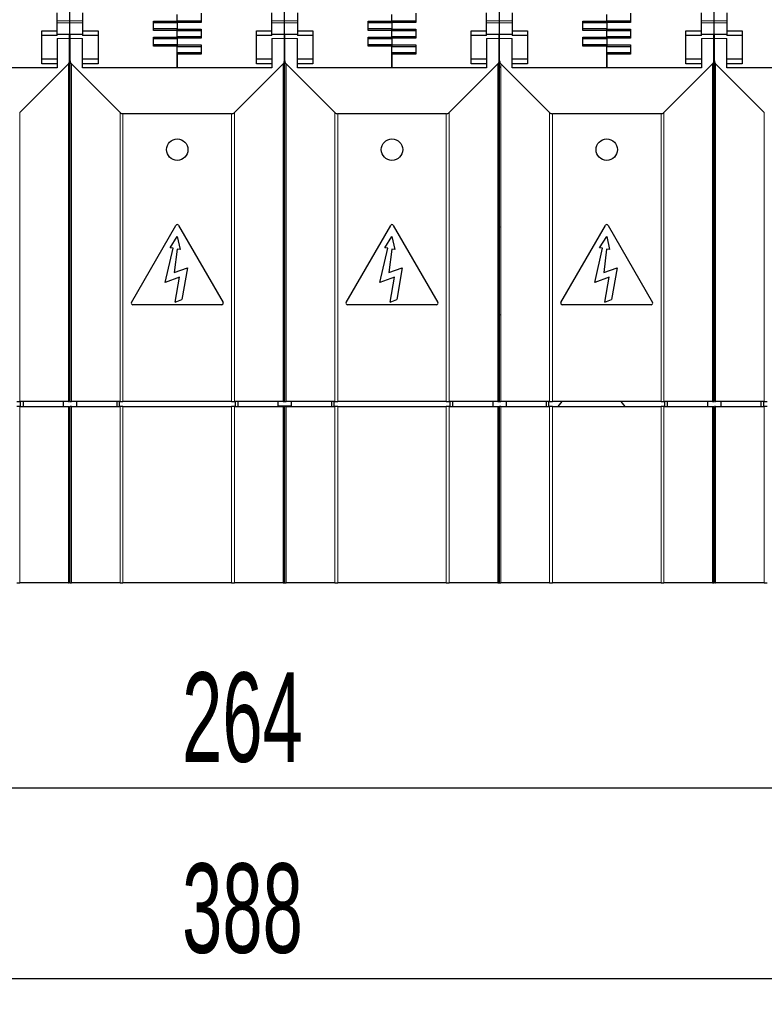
# Model space of a CAD drawing. Header units: millimetres. Extents: x 5 to 418, y 2 to 292.
# Tile 4 of 35: x 89 to 119, y 68 to 107. Entities that reach past the tile are written whole.
import ezdxf

# ---------------------------------------------------------------- set-up
doc = ezdxf.new("R2010")
doc.units = ezdxf.units.MM
doc.layers.add('SLD-0', color=7, linetype='Continuous')
doc.styles.add('SLDTEXTSTYLE0', font='TXT', dxfattribs={"width": 0.605})
doc.dimstyles.new('SLDDIMSTYLE0', dxfattribs={"dimtxt": 3.5, "dimasz": 3.302, "dimexe": 0, "dimexo": 0.0625, "dimgap": 0.875, "dimtad": 1, "dimlfac": 5, "dimrnd": 1e-09, "dimzin": 12, "dimdsep": 46, "dimtxsty": 'SLDTEXTSTYLE0', "dimsah": 1, "dimcen": 0.09, "dimadec": 0, "dimazin": 3, "dimtfac": 1, "dimtofl": 0, "dimtmove": 0, "dimatfit": 3, "dimfxl": 1, "dimfrac": 2, "dimtolj": 1, "dimtzin": 12, "dimarcsym": 0})

# ---------------------------------------------------------------- blocks, each defined once
blk = doc.blocks.new('_D_6')
at = {"layer": 'SLD-0', "color": 7}
for p, q in [((73.448, 88.287), (73.448, 75.725)), ((126.248, 88.287), (126.248, 75.725)), ((73.448, 76.725), (126.248, 76.725))]:
    blk.add_line(p, q, dxfattribs=at)
for points in [[(73.448, 76.725), (76.75, 76.217), (76.75, 77.233)], [(126.248, 76.725), (122.946, 77.233), (122.946, 76.217)]]:
    blk.add_solid(points, dxfattribs=at)
at = {"layer": 'SLD-0', "color": 7, "insert": (95.837, 81.237), "char_height": 3.5, "attachment_point": 1, "style": 'SLDTEXTSTYLE0'}
blk.add_mtext('264', dxfattribs=at)
blk = doc.blocks.new('_D_7')
at = {"layer": 'SLD-0', "color": 7}
for p, q in [((61.048, 88.287), (61.048, 68.253)), ((138.648, 88.287), (138.648, 68.253)), ((138.648, 69.253), (61.048, 69.253))]:
    blk.add_line(p, q, dxfattribs=at)
for points in [[(61.048, 69.253), (64.35, 68.745), (64.35, 69.761)], [(138.648, 69.253), (135.346, 69.761), (135.346, 68.745)]]:
    blk.add_solid(points, dxfattribs=at)
at = {"layer": 'SLD-0', "color": 7, "insert": (95.837, 73.765), "char_height": 3.5, "attachment_point": 1, "style": 'SLDTEXTSTYLE0'}
blk.add_mtext('388', dxfattribs=at)

msp = doc.modelspace()

# ---------------------------------------------------------------- linework, layer by layer
at = {"color": 7, "linetype": 'Continuous', "lineweight": 25}
for p, q in [((91.4478, 106.7294), (91.4478, 107.3334)), ((99.8478, 106.7294), (99.8478, 107.3334)), ((108.2478, 106.7294), (108.2478, 107.3334)), ((116.6478, 106.7294), (116.6478, 107.3334)), ((90.9478, 106.3317), (90.9478, 107.0422)), ((91.4478, 106.6445), (91.4478, 106.7294)), ((91.9478, 107.0422), (91.9478, 106.3317)), ((94.7178, 106.7119), (95.6478, 106.7119)), ((94.7178, 106.352), (94.7178, 106.7119)), ((95.6478, 106.7119), (95.6478, 106.972)), ((95.6478, 106.7319), (96.5778, 106.7319)), ((95.6478, 106.7119), (95.6478, 106.6869)), ((96.5778, 107.0219), (96.5778, 106.662)), ((99.3478, 106.3317), (99.3478, 107.0422)), ((99.8478, 106.6445), (99.8478, 106.7294)), ((100.3478, 107.0422), (100.3478, 106.3317)), ((103.1178, 106.7119), (104.0478, 106.7119)), ((103.1178, 106.352), (103.1178, 106.7119)), ((104.0478, 106.7119), (104.0478, 106.972)), ((104.0478, 106.7319), (104.9778, 106.7319)), ((104.0478, 106.7119), (104.0478, 106.6869)), ((104.9778, 107.0219), (104.9778, 106.662)), ((107.7478, 106.3317), (107.7478, 107.0422)), ((108.2478, 106.6445), (108.2478, 106.7294)), ((108.7478, 107.0422), (108.7478, 106.3317)), ((111.5178, 106.7119), (112.4478, 106.7119)), ((111.5178, 106.352), (111.5178, 106.7119)), ((112.4478, 106.7119), (112.4478, 106.972)), ((112.4478, 106.7319), (113.3778, 106.7319)), ((112.4478, 106.7119), (112.4478, 106.6869)), ((113.3778, 107.0219), (113.3778, 106.662)), ((116.1478, 106.3317), (116.1478, 107.0422)), ((116.6478, 106.6445), (116.6478, 106.7294)), ((117.1478, 107.0422), (117.1478, 106.3317)), ((90.3478, 106.3317), (90.9478, 106.3317)), ((90.3478, 105.0422), (90.3478, 106.3317)), ((90.9478, 106.1469), (90.9478, 106.3317)), ((91.4478, 106.0405), (91.4478, 106.6445)), ((91.9478, 106.3317), (92.5478, 106.3317)), ((91.9478, 106.3317), (91.9478, 106.1469)), ((92.5478, 106.3317), (92.5478, 105.0422)), ((95.6478, 106.6419), (94.7178, 106.6419)), ((94.7178, 106.4219), (95.6478, 106.4219)), ((95.6478, 106.352), (94.7178, 106.352)), ((95.6478, 106.662), (95.6478, 106.6869)), ((95.6478, 106.662), (95.6478, 106.4019)), ((96.5778, 106.662), (95.6478, 106.662)), ((95.6478, 106.4019), (96.5778, 106.4019)), ((95.6478, 106.3769), (95.6478, 106.4019)), ((95.6478, 106.3769), (95.6478, 106.352)), ((95.6478, 106.0919), (95.6478, 106.352)), ((96.5778, 106.3319), (95.6478, 106.3319)), ((96.5778, 106.4019), (96.5778, 106.042)), ((98.7478, 106.3317), (99.3478, 106.3317)), ((98.7478, 105.0422), (98.7478, 106.3317)), ((99.3478, 106.1469), (99.3478, 106.3317)), ((99.8478, 106.0405), (99.8478, 106.6445)), ((100.3478, 106.3317), (100.9478, 106.3317)), ((100.3478, 106.3317), (100.3478, 106.1469)), ((100.9478, 106.3317), (100.9478, 105.0422)), ((104.0478, 106.6419), (103.1178, 106.6419)), ((103.1178, 106.4219), (104.0478, 106.4219)), ((104.0478, 106.352), (103.1178, 106.352)), ((104.0478, 106.662), (104.0478, 106.6869)), ((104.9778, 106.662), (104.0478, 106.662)), ((104.0478, 106.662), (104.0478, 106.4019)), ((104.0478, 106.4019), (104.9778, 106.4019)), ((104.0478, 106.3769), (104.0478, 106.4019)), ((104.0478, 106.3769), (104.0478, 106.352)), ((104.0478, 106.0919), (104.0478, 106.352)), ((104.9778, 106.3319), (104.0478, 106.3319)), ((104.9778, 106.4019), (104.9778, 106.042)), ((107.1478, 106.3317), (107.7478, 106.3317)), ((107.1478, 105.0422), (107.1478, 106.3317)), ((107.7478, 106.1469), (107.7478, 106.3317)), ((108.2478, 106.0405), (108.2478, 106.6445)), ((108.7478, 106.3317), (109.3478, 106.3317)), ((108.7478, 106.3317), (108.7478, 106.1469)), ((109.3478, 106.3317), (109.3478, 105.0422)), ((112.4478, 106.6419), (111.5178, 106.6419)), ((111.5178, 106.4219), (112.4478, 106.4219)), ((112.4478, 106.352), (111.5178, 106.352)), ((112.4478, 106.662), (112.4478, 106.6869)), ((112.4478, 106.662), (112.4478, 106.4019)), ((113.3778, 106.662), (112.4478, 106.662)), ((112.4478, 106.4019), (113.3778, 106.4019)), ((112.4478, 106.3769), (112.4478, 106.4019)), ((112.4478, 106.3769), (112.4478, 106.352)), ((112.4478, 106.0919), (112.4478, 106.352)), ((113.3778, 106.3319), (112.4478, 106.3319)), ((113.3778, 106.4019), (113.3778, 106.042)), ((115.5478, 106.3317), (116.1478, 106.3317)), ((115.5478, 105.0422), (115.5478, 106.3317)), ((116.1478, 106.1469), (116.1478, 106.3317)), ((116.6478, 106.0405), (116.6478, 106.6445)), ((117.1478, 106.3317), (117.7478, 106.3317)), ((117.1478, 106.3317), (117.1478, 106.1469)), ((117.7478, 106.3317), (117.7478, 105.0422)), ((90.9478, 106.1469), (90.3478, 106.1469)), ((91.4378, 106.1869), (90.9478, 106.1869)), ((90.9478, 106.0405), (90.9478, 104.8869)), ((91.4378, 106.0405), (91.4378, 106.1869)), ((91.4378, 105.1603), (91.4378, 106.0405)), ((91.4478, 105.3334), (91.4478, 106.0405)), ((91.9478, 106.1869), (91.4578, 106.1869)), ((91.4578, 106.0405), (91.4578, 106.1869)), ((91.4578, 105.1603), (91.4578, 106.0405)), ((92.5478, 106.1469), (91.9478, 106.1469)), ((91.9478, 104.8869), (91.9478, 106.0405)), ((94.7178, 106.0919), (95.6478, 106.0919)), ((94.7178, 105.732), (94.7178, 106.0919)), ((95.6478, 106.0219), (94.7178, 106.0219)), ((95.6478, 106.1119), (96.5778, 106.1119)), ((95.6478, 106.0919), (95.6478, 106.0669)), ((95.6478, 106.042), (95.6478, 106.0669)), ((95.6478, 106.042), (95.6478, 105.7819)), ((96.5778, 106.042), (95.6478, 106.042)), ((99.3478, 106.1469), (98.7478, 106.1469)), ((99.8378, 106.1869), (99.3478, 106.1869)), ((99.3478, 106.0405), (99.3478, 104.8869)), ((99.8378, 106.0405), (99.8378, 106.1869)), ((99.8378, 105.1603), (99.8378, 106.0405)), ((99.8478, 105.3334), (99.8478, 106.0405)), ((100.3478, 106.1869), (99.8578, 106.1869)), ((99.8578, 106.0405), (99.8578, 106.1869)), ((99.8578, 105.1603), (99.8578, 106.0405)), ((100.9478, 106.1469), (100.3478, 106.1469)), ((100.3478, 104.8869), (100.3478, 106.0405)), ((103.1178, 106.0919), (104.0478, 106.0919)), ((103.1178, 105.732), (103.1178, 106.0919)), ((104.0478, 106.0219), (103.1178, 106.0219)), ((104.0478, 106.1119), (104.9778, 106.1119)), ((104.0478, 106.0919), (104.0478, 106.0669)), ((104.0478, 106.042), (104.0478, 106.0669)), ((104.9778, 106.042), (104.0478, 106.042)), ((104.0478, 106.042), (104.0478, 105.7819)), ((107.7478, 106.1469), (107.1478, 106.1469)), ((108.2378, 106.1869), (107.7478, 106.1869)), ((107.7478, 106.0405), (107.7478, 104.8869)), ((108.2378, 106.0405), (108.2378, 106.1869)), ((108.2378, 105.1603), (108.2378, 106.0405)), ((108.2478, 105.3334), (108.2478, 106.0405)), ((108.7478, 106.1869), (108.2578, 106.1869)), ((108.2578, 106.0405), (108.2578, 106.1869)), ((108.2578, 105.1603), (108.2578, 106.0405)), ((109.3478, 106.1469), (108.7478, 106.1469)), ((108.7478, 104.8869), (108.7478, 106.0405)), ((111.5178, 106.0919), (112.4478, 106.0919)), ((111.5178, 105.732), (111.5178, 106.0919)), ((112.4478, 106.0219), (111.5178, 106.0219)), ((112.4478, 106.1119), (113.3778, 106.1119)), ((112.4478, 106.0919), (112.4478, 106.0669)), ((112.4478, 106.042), (112.4478, 106.0669)), ((112.4478, 106.042), (112.4478, 105.7819)), ((113.3778, 106.042), (112.4478, 106.042)), ((116.1478, 106.1469), (115.5478, 106.1469)), ((116.6378, 106.1869), (116.1478, 106.1869)), ((116.1478, 106.0405), (116.1478, 104.8869)), ((116.6378, 106.0405), (116.6378, 106.1869)), ((116.6378, 105.1603), (116.6378, 106.0405)), ((116.6478, 105.3334), (116.6478, 106.0405)), ((117.1478, 106.1869), (116.6578, 106.1869)), ((116.6578, 106.0405), (116.6578, 106.1869)), ((116.6578, 105.1603), (116.6578, 106.0405)), ((117.7478, 106.1469), (117.1478, 106.1469)), ((117.1478, 104.8869), (117.1478, 106.0405)), ((94.7178, 105.8019), (95.6478, 105.8019)), ((95.6478, 105.732), (94.7178, 105.732)), ((95.6478, 105.7819), (96.5778, 105.7819)), ((95.6478, 105.7569), (95.6478, 105.7819)), ((95.6478, 105.7569), (95.6478, 105.732)), ((95.6478, 104.8869), (95.6478, 105.732)), ((96.5778, 105.7119), (95.6478, 105.7119)), ((96.5778, 105.7819), (96.5778, 105.422)), ((103.1178, 105.8019), (104.0478, 105.8019)), ((104.0478, 105.732), (103.1178, 105.732)), ((104.0478, 105.7819), (104.9778, 105.7819)), ((104.0478, 105.7569), (104.0478, 105.7819)), ((104.0478, 105.7569), (104.0478, 105.732)), ((104.0478, 104.8869), (104.0478, 105.732)), ((104.9778, 105.7119), (104.0478, 105.7119)), ((104.9778, 105.7819), (104.9778, 105.422)), ((111.5178, 105.8019), (112.4478, 105.8019)), ((112.4478, 105.732), (111.5178, 105.732)), ((112.4478, 105.7819), (113.3778, 105.7819)), ((112.4478, 105.7569), (112.4478, 105.7819)), ((112.4478, 105.7569), (112.4478, 105.732)), ((112.4478, 104.8869), (112.4478, 105.732)), ((113.3778, 105.7119), (112.4478, 105.7119)), ((113.3778, 105.7819), (113.3778, 105.422)), ((90.9478, 105.2269), (90.3478, 105.2269)), ((91.4378, 91.8369), (91.4378, 105.1603)), ((91.4478, 104.9398), (91.4478, 105.3334)), ((91.4578, 91.8369), (91.4578, 105.1603)), ((92.5478, 105.2269), (91.9478, 105.2269)), ((95.6478, 105.4919), (96.5778, 105.4919)), ((95.6478, 105.422), (95.6478, 104.8869)), ((96.5778, 105.422), (95.6478, 105.422)), ((99.3478, 105.2269), (98.7478, 105.2269)), ((99.8378, 91.8369), (99.8378, 105.1603)), ((99.8478, 104.9398), (99.8478, 105.3334)), ((99.8578, 91.8369), (99.8578, 105.1603)), ((100.9478, 105.2269), (100.3478, 105.2269)), ((104.0478, 105.4919), (104.9778, 105.4919)), ((104.9778, 105.422), (104.0478, 105.422)), ((104.0478, 105.422), (104.0478, 104.8869)), ((107.7478, 105.2269), (107.1478, 105.2269)), ((108.2378, 91.8369), (108.2378, 105.1603)), ((108.2478, 104.9398), (108.2478, 105.3334)), ((108.2578, 91.8369), (108.2578, 105.1603)), ((109.3478, 105.2269), (108.7478, 105.2269)), ((112.4478, 105.4919), (113.3778, 105.4919)), ((112.4478, 105.422), (112.4478, 104.8869)), ((113.3778, 105.422), (112.4478, 105.422)), ((116.1478, 105.2269), (115.5478, 105.2269)), ((116.6378, 91.8369), (116.6378, 105.1603)), ((116.6478, 104.9398), (116.6478, 105.3334)), ((116.6578, 91.8369), (116.6578, 105.1603)), ((117.7478, 105.2269), (117.1478, 105.2269)), ((90.9478, 104.8869), (83.5478, 104.8869)), ((89.4847, 103.1409), (91.391, 105.0472)), ((90.9478, 105.0422), (90.3478, 105.0422)), ((91.4478, 104.9398), (91.4378, 104.9398)), ((91.4378, 104.8869), (91.4478, 104.8869)), ((91.4478, 104.9398), (91.4478, 104.8869)), ((91.4578, 104.9398), (91.4478, 104.9398)), ((91.4478, 104.7078), (91.4478, 104.8869)), ((91.4578, 104.8869), (91.4478, 104.8869)), ((91.5047, 105.0472), (93.411, 103.1409)), ((92.5478, 105.0422), (91.9478, 105.0422)), ((99.3478, 104.8869), (91.9478, 104.8869)), ((97.8847, 103.1409), (99.791, 105.0472)), ((99.3478, 105.0422), (98.7478, 105.0422)), ((99.8478, 104.9398), (99.8378, 104.9398)), ((99.8378, 104.8869), (99.8478, 104.8869)), ((99.8478, 104.9398), (99.8478, 104.8869)), ((99.8578, 104.9398), (99.8478, 104.9398)), ((99.8478, 104.7078), (99.8478, 104.8869)), ((99.8578, 104.8869), (99.8478, 104.8869)), ((99.9047, 105.0472), (101.811, 103.1409)), ((100.9478, 105.0422), (100.3478, 105.0422)), ((107.7478, 104.8869), (100.3478, 104.8869)), ((106.2847, 103.1409), (108.191, 105.0472)), ((107.7478, 105.0422), (107.1478, 105.0422)), ((108.2478, 104.9398), (108.2378, 104.9398)), ((108.2378, 104.8869), (108.2478, 104.8869)), ((108.2478, 104.9398), (108.2478, 104.8869)), ((108.2578, 104.9398), (108.2478, 104.9398)), ((108.2478, 104.7078), (108.2478, 104.8869)), ((108.2578, 104.8869), (108.2478, 104.8869)), ((108.3047, 105.0472), (110.211, 103.1409)), ((109.3478, 105.0422), (108.7478, 105.0422)), ((116.1478, 104.8869), (108.7478, 104.8869)), ((114.6847, 103.1409), (116.591, 105.0472)), ((116.1478, 105.0422), (115.5478, 105.0422)), ((116.6478, 104.9398), (116.6378, 104.9398)), ((116.6378, 104.8869), (116.6478, 104.8869)), ((116.6478, 104.9398), (116.6478, 104.8869)), ((116.6578, 104.9398), (116.6478, 104.9398)), ((116.6478, 104.7078), (116.6478, 104.8869)), ((116.6578, 104.8869), (116.6478, 104.8869)), ((116.7047, 105.0472), (118.611, 103.1409)), ((117.7478, 105.0422), (117.1478, 105.0422)), ((124.5478, 104.8869), (117.1478, 104.8869)), ((91.4378, 104.7197), (91.4478, 104.7078)), ((91.4478, 104.7078), (91.4578, 104.7197)), ((91.4478, 104.2704), (91.4478, 104.7078)), ((99.8378, 104.7197), (99.8478, 104.7078)), ((99.8478, 104.7078), (99.8578, 104.7197)), ((99.8478, 104.2704), (99.8478, 104.7078)), ((108.2378, 104.7197), (108.2478, 104.7078)), ((108.2478, 104.7078), (108.2578, 104.7197)), ((108.2478, 104.2704), (108.2478, 104.7078)), ((116.6378, 104.7197), (116.6478, 104.7078)), ((116.6478, 104.7078), (116.6578, 104.7197)), ((116.6478, 104.2704), (116.6478, 104.7078)), ((91.4478, 104.2704), (91.4378, 104.2704)), ((91.4478, 98.6661), (91.4478, 104.2704)), ((91.4578, 104.2704), (91.4478, 104.2704)), ((99.8478, 104.2704), (99.8378, 104.2704)), ((99.8478, 98.6661), (99.8478, 104.2704)), ((99.8578, 104.2704), (99.8478, 104.2704)), ((108.2478, 104.2704), (108.2378, 104.2704)), ((108.2478, 98.6661), (108.2478, 104.2704)), ((108.2578, 104.2704), (108.2478, 104.2704)), ((116.6478, 104.2704), (116.6378, 104.2704)), ((116.6478, 98.6661), (116.6478, 104.2704)), ((116.6578, 104.2704), (116.6478, 104.2704)), ((97.7716, 103.094), (93.5241, 103.094)), ((106.1716, 103.094), (101.9241, 103.094)), ((114.5716, 103.094), (110.3241, 103.094)), ((91.4378, 98.6592), (91.4421, 98.6592)), ((91.4378, 98.6542), (91.4421, 98.6592)), ((91.4421, 98.6592), (91.4478, 98.6661)), ((91.4478, 98.4869), (91.4478, 98.6661)), ((91.4478, 98.6661), (91.4536, 98.6592)), ((91.4536, 98.6592), (91.4578, 98.6592)), ((91.4536, 98.6592), (91.4578, 98.6542)), ((93.8559, 95.7123), (95.5959, 98.7261)), ((95.6998, 98.7261), (97.4398, 95.7123)), ((99.8378, 98.6592), (99.8421, 98.6592)), ((99.8378, 98.6542), (99.8421, 98.6592)), ((99.8421, 98.6592), (99.8478, 98.6661)), ((99.8478, 98.4869), (99.8478, 98.6661)), ((99.8478, 98.6661), (99.8536, 98.6592)), ((99.8536, 98.6592), (99.8578, 98.6592)), ((99.8536, 98.6592), (99.8578, 98.6542)), ((102.2559, 95.7123), (103.9959, 98.7261)), ((104.0998, 98.7261), (105.8398, 95.7123)), ((108.2378, 98.6592), (108.2421, 98.6592)), ((108.2378, 98.6542), (108.2421, 98.6592)), ((108.2421, 98.6592), (108.2478, 98.6661)), ((108.2478, 98.4869), (108.2478, 98.6661)), ((108.2478, 98.6661), (108.2536, 98.6592)), ((108.2536, 98.6592), (108.2578, 98.6592)), ((108.2536, 98.6592), (108.2578, 98.6542)), ((110.6559, 95.7123), (112.3959, 98.7261)), ((112.4998, 98.7261), (114.2398, 95.7123)), ((116.6378, 98.6592), (116.6421, 98.6592)), ((116.6378, 98.6542), (116.6421, 98.6592)), ((116.6421, 98.6592), (116.6478, 98.6661)), ((116.6478, 98.4869), (116.6478, 98.6661)), ((116.6478, 98.6661), (116.6536, 98.6592)), ((116.6536, 98.6592), (116.6578, 98.6592)), ((116.6536, 98.6592), (116.6578, 98.6542)), ((91.4478, 98.4869), (91.4378, 98.4869)), ((91.4478, 97.9504), (91.4478, 98.4869)), ((91.4478, 98.4869), (91.4578, 98.4869)), ((95.3684, 97.8488), (95.6475, 98.2869)), ((95.6475, 98.2869), (95.76, 97.7797)), ((99.8478, 98.4869), (99.8378, 98.4869)), ((99.8478, 97.9504), (99.8478, 98.4869)), ((99.8478, 98.4869), (99.8578, 98.4869)), ((103.7684, 97.8488), (104.0475, 98.2869)), ((104.0475, 98.2869), (104.16, 97.7797)), ((108.2478, 98.4869), (108.2378, 98.4869)), ((108.2478, 97.9504), (108.2478, 98.4869)), ((108.2478, 98.4869), (108.2578, 98.4869)), ((112.1684, 97.8488), (112.4475, 98.2869)), ((112.4475, 98.2869), (112.56, 97.7797)), ((116.6478, 98.4869), (116.6378, 98.4869)), ((116.6478, 97.9504), (116.6478, 98.4869)), ((116.6478, 98.4869), (116.6578, 98.4869)), ((91.4478, 97.9504), (91.4378, 97.9504)), ((91.4478, 95.3969), (91.4478, 97.9504)), ((91.4578, 97.9504), (91.4478, 97.9504)), ((95.4854, 97.8281), (95.3684, 97.8488)), ((99.8478, 97.9504), (99.8378, 97.9504)), ((99.8478, 95.3969), (99.8478, 97.9504)), ((99.8578, 97.9504), (99.8478, 97.9504)), ((103.8854, 97.8281), (103.7684, 97.8488)), ((108.2478, 97.9504), (108.2378, 97.9504)), ((108.2478, 95.3969), (108.2478, 97.9504)), ((108.2578, 97.9504), (108.2478, 97.9504)), ((112.2854, 97.8281), (112.1684, 97.8488)), ((116.6478, 97.9504), (116.6378, 97.9504)), ((116.6478, 95.3969), (116.6478, 97.9504)), ((116.6578, 97.9504), (116.6478, 97.9504)), ((95.1777, 96.4954), (95.4854, 97.8281)), ((95.643, 97.8003), (95.5298, 96.8789)), ((95.76, 97.7797), (95.643, 97.8003)), ((103.5777, 96.4954), (103.8854, 97.8281)), ((104.043, 97.8003), (103.9298, 96.8789)), ((104.16, 97.7797), (104.043, 97.8003)), ((111.9777, 96.4954), (112.2854, 97.8281)), ((112.443, 97.8003), (112.3298, 96.8789)), ((112.56, 97.7797), (112.443, 97.8003)), ((95.5298, 96.8789), (96.0507, 97.0685)), ((96.0507, 97.0685), (95.8308, 95.8217)), ((103.9298, 96.8789), (104.4507, 97.0685)), ((104.4507, 97.0685), (104.2308, 95.8217)), ((112.3298, 96.8789), (112.8507, 97.0685)), ((112.8507, 97.0685), (112.6308, 95.8217)), ((95.7421, 96.7008), (95.1777, 96.4954)), ((95.5704, 95.7269), (95.7421, 96.7008)), ((104.1421, 96.7008), (103.5777, 96.4954)), ((103.9704, 95.7269), (104.1421, 96.7008)), ((112.5421, 96.7008), (111.9777, 96.4954)), ((112.3704, 95.7269), (112.5421, 96.7008)), ((97.3878, 95.6223), (93.9078, 95.6223)), ((95.5704, 95.7269), (95.8308, 95.8217)), ((105.7878, 95.6223), (102.3078, 95.6223)), ((103.9704, 95.7269), (104.2308, 95.8217)), ((114.1878, 95.6223), (110.7078, 95.6223)), ((112.3704, 95.7269), (112.6308, 95.8217)), ((91.4378, 95.2369), (91.4478, 95.2369)), ((91.4478, 95.2369), (91.4478, 95.3969)), ((91.4478, 95.2369), (91.4478, 95.2076)), ((91.4478, 95.2369), (91.4578, 95.2369)), ((91.4478, 94.1369), (91.4478, 95.2076)), ((99.8378, 95.2369), (99.8478, 95.2369)), ((99.8478, 95.2369), (99.8478, 95.3969)), ((99.8478, 95.2369), (99.8478, 95.2076)), ((99.8478, 95.2369), (99.8578, 95.2369)), ((99.8478, 94.1369), (99.8478, 95.2076)), ((108.2378, 95.2369), (108.2478, 95.2369)), ((108.2478, 95.2369), (108.2478, 95.3969)), ((108.2478, 95.2369), (108.2478, 95.2076)), ((108.2478, 95.2369), (108.2578, 95.2369)), ((108.2478, 94.1369), (108.2478, 95.2076)), ((116.6378, 95.2369), (116.6478, 95.2369)), ((116.6478, 95.2369), (116.6478, 95.3969)), ((116.6478, 95.2369), (116.6478, 95.2076)), ((116.6478, 95.2369), (116.6578, 95.2369)), ((116.6478, 94.1369), (116.6478, 95.2076)), ((91.4378, 94.1369), (91.4478, 94.1369)), ((91.4478, 93.4369), (91.4478, 94.1369)), ((91.4578, 94.1369), (91.4478, 94.1369)), ((99.8378, 94.1369), (99.8478, 94.1369)), ((99.8478, 93.4369), (99.8478, 94.1369)), ((99.8578, 94.1369), (99.8478, 94.1369)), ((108.2378, 94.1369), (108.2478, 94.1369)), ((108.2478, 93.4369), (108.2478, 94.1369)), ((108.2578, 94.1369), (108.2478, 94.1369)), ((116.6378, 94.1369), (116.6478, 94.1369)), ((116.6478, 93.4369), (116.6478, 94.1369)), ((116.6578, 94.1369), (116.6478, 94.1369)), ((91.4378, 93.4369), (91.4478, 93.4369)), ((91.4578, 93.4369), (91.4478, 93.4369)), ((99.8378, 93.4369), (99.8478, 93.4369)), ((99.8578, 93.4369), (99.8478, 93.4369)), ((108.2378, 93.4369), (108.2478, 93.4369)), ((108.2578, 93.4369), (108.2478, 93.4369)), ((116.6378, 93.4369), (116.6478, 93.4369)), ((116.6578, 93.4369), (116.6478, 93.4369)), ((91.4578, 92.6869), (91.4378, 92.6869)), ((99.8578, 92.6869), (99.8378, 92.6869)), ((108.2578, 92.6869), (108.2378, 92.6869)), ((116.6578, 92.6869), (116.6378, 92.6869)), ((89.3716, 91.8369), (89.4847, 91.8369)), ((91.391, 91.8369), (89.4847, 91.8369)), ((89.5085, 91.8369), (89.5085, 91.6369)), ((89.6146, 91.8369), (89.6146, 91.6369)), ((91.1878, 91.8369), (91.1878, 91.6369)), ((91.391, 91.8369), (91.4378, 91.8369)), ((91.4578, 91.8369), (91.5047, 91.8369)), ((93.411, 91.8369), (91.5047, 91.8369)), ((91.7078, 91.8369), (91.7078, 91.6369)), ((93.2811, 91.8369), (93.2811, 91.6369)), ((93.3871, 91.6369), (93.3871, 91.8369)), ((93.411, 91.8369), (93.5241, 91.8369)), ((97.7716, 91.8369), (93.5241, 91.8369)), ((97.7716, 91.8369), (97.8847, 91.8369)), ((99.791, 91.8369), (97.8847, 91.8369)), ((97.9085, 91.8369), (97.9085, 91.6369)), ((98.0146, 91.8369), (98.0146, 91.6369)), ((99.5878, 91.8369), (99.5878, 91.6369)), ((99.791, 91.8369), (99.8378, 91.8369)), ((99.8578, 91.8369), (99.9047, 91.8369)), ((101.811, 91.8369), (99.9047, 91.8369)), ((100.1078, 91.8369), (100.1078, 91.6369)), ((101.6811, 91.8369), (101.6811, 91.6369)), ((101.7871, 91.6369), (101.7871, 91.8369)), ((101.811, 91.8369), (101.9241, 91.8369)), ((106.1716, 91.8369), (101.9241, 91.8369)), ((106.1716, 91.8369), (106.2847, 91.8369)), ((108.191, 91.8369), (106.2847, 91.8369)), ((106.3085, 91.8369), (106.3085, 91.6369)), ((106.4146, 91.8369), (106.4146, 91.6369)), ((107.9878, 91.8369), (107.9878, 91.6369)), ((108.191, 91.8369), (108.2378, 91.8369)), ((108.2578, 91.8369), (108.3047, 91.8369)), ((110.211, 91.8369), (108.3047, 91.8369)), ((108.5078, 91.8369), (108.5078, 91.6369)), ((110.0811, 91.8369), (110.0811, 91.6369)), ((110.1871, 91.6369), (110.1871, 91.8369)), ((110.211, 91.8369), (110.3241, 91.8369)), ((114.5716, 91.8369), (110.3241, 91.8369)), ((110.6849, 91.8369), (110.5308, 91.6369)), ((113.1649, 91.6369), (113.0108, 91.8369)), ((114.5716, 91.8369), (114.6847, 91.8369)), ((116.591, 91.8369), (114.6847, 91.8369)), ((114.7085, 91.8369), (114.7085, 91.6369)), ((114.8146, 91.8369), (114.8146, 91.6369)), ((116.3878, 91.8369), (116.3878, 91.6369)), ((116.591, 91.8369), (116.6378, 91.8369)), ((116.6578, 91.8369), (116.7047, 91.8369)), ((118.611, 91.8369), (116.7047, 91.8369)), ((116.9078, 91.8369), (116.9078, 91.6369)), ((118.4811, 91.8369), (118.4811, 91.6369)), ((118.5871, 91.6369), (118.5871, 91.8369)), ((118.611, 91.8369), (118.7241, 91.8369)), ((89.4847, 91.6369), (89.3716, 91.6369)), ((89.4847, 91.6369), (91.391, 91.6369)), ((91.391, 91.6369), (91.4378, 91.6369)), ((91.4378, 84.7369), (91.4378, 91.6369)), ((91.4578, 84.7369), (91.4578, 91.6369)), ((91.5047, 91.6369), (91.4578, 91.6369)), ((91.5047, 91.6369), (93.411, 91.6369)), ((93.5241, 91.6369), (93.411, 91.6369)), ((93.5241, 91.6369), (97.7716, 91.6369)), ((97.8847, 91.6369), (97.7716, 91.6369)), ((97.8847, 91.6369), (99.791, 91.6369)), ((100.1078, 91.6469), (99.5878, 91.6469)), ((99.791, 91.6369), (99.8378, 91.6369)), ((99.8378, 84.7369), (99.8378, 91.6369)), ((99.8578, 84.7369), (99.8578, 91.6369)), ((99.9047, 91.6369), (99.8578, 91.6369)), ((99.9047, 91.6369), (101.811, 91.6369)), ((101.9241, 91.6369), (101.811, 91.6369)), ((101.9241, 91.6369), (106.1716, 91.6369)), ((106.2847, 91.6369), (106.1716, 91.6369)), ((106.2847, 91.6369), (108.191, 91.6369)), ((108.191, 91.6369), (108.2378, 91.6369)), ((108.2378, 84.7369), (108.2378, 91.6369)), ((108.2578, 84.7369), (108.2578, 91.6369)), ((108.3047, 91.6369), (108.2578, 91.6369)), ((108.3047, 91.6369), (110.211, 91.6369)), ((110.3241, 91.6369), (110.211, 91.6369)), ((110.3241, 91.6369), (114.5716, 91.6369)), ((114.6847, 91.6369), (114.5716, 91.6369)), ((114.6847, 91.6369), (116.591, 91.6369)), ((116.591, 91.6369), (116.6378, 91.6369)), ((116.6378, 84.7369), (116.6378, 91.6369)), ((116.6578, 84.7369), (116.6578, 91.6369)), ((116.7047, 91.6369), (116.6578, 91.6369)), ((116.7047, 91.6369), (118.611, 91.6369)), ((118.7241, 91.6369), (118.611, 91.6369)), ((99.8578, 89.7869), (99.8378, 89.7869)), ((99.8378, 89.4015), (99.8578, 89.4015)), ((99.8578, 89.1708), (99.8378, 89.1708)), ((99.8378, 88.8559), (99.8578, 88.8559)), ((99.8578, 88.6009), (99.8378, 88.6009)), ((91.4578, 84.8869), (91.4378, 84.8869)), ((99.8578, 84.8869), (99.8378, 84.8869)), ((108.2578, 84.8869), (108.2378, 84.8869)), ((116.6578, 84.8869), (116.6378, 84.8869)), ((89.3716, 84.7369), (89.4847, 84.7369)), ((91.391, 84.7369), (89.4847, 84.7369)), ((91.391, 84.7369), (91.4378, 84.7369)), ((91.4578, 84.7369), (91.5047, 84.7369)), ((93.411, 84.7369), (91.5047, 84.7369)), ((93.411, 84.7369), (93.5241, 84.7369)), ((97.7716, 84.7369), (93.5241, 84.7369)), ((97.7716, 84.7369), (97.8847, 84.7369)), ((99.791, 84.7369), (97.8847, 84.7369)), ((99.791, 84.7369), (99.8378, 84.7369)), ((99.8578, 84.7369), (99.9047, 84.7369)), ((101.811, 84.7369), (99.9047, 84.7369)), ((101.811, 84.7369), (101.9241, 84.7369)), ((106.1716, 84.7369), (101.9241, 84.7369)), ((106.1716, 84.7369), (106.2847, 84.7369)), ((108.191, 84.7369), (106.2847, 84.7369)), ((108.191, 84.7369), (108.2378, 84.7369)), ((108.2578, 84.7369), (108.3047, 84.7369)), ((110.211, 84.7369), (108.3047, 84.7369)), ((110.211, 84.7369), (110.3241, 84.7369)), ((114.5716, 84.7369), (110.3241, 84.7369)), ((114.5716, 84.7369), (114.6847, 84.7369)), ((116.591, 84.7369), (114.6847, 84.7369)), ((116.591, 84.7369), (116.6378, 84.7369)), ((116.6578, 84.7369), (116.7047, 84.7369)), ((118.611, 84.7369), (116.7047, 84.7369)), ((118.611, 84.7369), (118.7241, 84.7369))]:
    msp.add_line(p, q, dxfattribs=at)
at = {"color": 7, "linetype": 'Continuous', "lineweight": 18}
for p, q in [((91.4478, 106.7294), (90.9478, 106.7294)), ((91.9478, 106.7294), (91.4478, 106.7294)), ((99.8478, 106.7294), (99.3478, 106.7294)), ((100.3478, 106.7294), (99.8478, 106.7294)), ((108.2478, 106.7294), (107.7478, 106.7294)), ((108.7478, 106.7294), (108.2478, 106.7294)), ((116.6478, 106.7294), (116.1478, 106.7294)), ((117.1478, 106.7294), (116.6478, 106.7294)), ((90.9478, 106.6445), (91.4478, 106.6445)), ((91.4478, 106.6445), (91.9478, 106.6445)), ((99.3478, 106.6445), (99.8478, 106.6445)), ((99.8478, 106.6445), (100.3478, 106.6445)), ((107.7478, 106.6445), (108.2478, 106.6445)), ((108.2478, 106.6445), (108.7478, 106.6445)), ((116.1478, 106.6445), (116.6478, 106.6445)), ((116.6478, 106.6445), (117.1478, 106.6445)), ((91.4378, 106.0405), (90.9478, 106.0405)), ((91.4478, 106.0405), (91.4378, 106.0405)), ((91.4478, 106.0405), (91.4578, 106.0405)), ((91.4578, 106.0405), (91.9478, 106.0405)), ((99.8378, 106.0405), (99.3478, 106.0405)), ((99.8478, 106.0405), (99.8378, 106.0405)), ((99.8478, 106.0405), (99.8578, 106.0405)), ((99.8578, 106.0405), (100.3478, 106.0405)), ((108.2378, 106.0405), (107.7478, 106.0405)), ((108.2478, 106.0405), (108.2378, 106.0405)), ((108.2478, 106.0405), (108.2578, 106.0405)), ((108.2578, 106.0405), (108.7478, 106.0405)), ((116.6378, 106.0405), (116.1478, 106.0405)), ((116.6478, 106.0405), (116.6378, 106.0405)), ((116.6478, 106.0405), (116.6578, 106.0405)), ((116.6578, 106.0405), (117.1478, 106.0405)), ((91.4478, 105.3334), (91.4378, 105.3334)), ((91.4478, 105.3334), (91.4578, 105.3334)), ((99.8478, 105.3334), (99.8378, 105.3334)), ((99.8478, 105.3334), (99.8578, 105.3334)), ((108.2478, 105.3334), (108.2378, 105.3334)), ((108.2478, 105.3334), (108.2578, 105.3334)), ((116.6478, 105.3334), (116.6378, 105.3334)), ((116.6478, 105.3334), (116.6578, 105.3334)), ((91.391, 105.0472), (91.391, 91.8369)), ((91.5047, 91.8369), (91.5047, 105.0472)), ((99.791, 105.0472), (99.791, 91.8369)), ((99.9047, 91.8369), (99.9047, 105.0472)), ((108.191, 105.0472), (108.191, 91.8369)), ((108.3047, 91.8369), (108.3047, 105.0472)), ((116.591, 105.0472), (116.591, 91.8369)), ((116.7047, 91.8369), (116.7047, 105.0472)), ((89.4847, 91.8369), (89.4847, 103.1409)), ((93.411, 103.1409), (93.411, 91.8369)), ((93.5241, 103.094), (93.5241, 91.8369)), ((97.7716, 91.8369), (97.7716, 103.094)), ((97.8847, 91.8369), (97.8847, 103.1409)), ((101.811, 103.1409), (101.811, 91.8369)), ((101.9241, 103.094), (101.9241, 91.8369)), ((106.1716, 91.8369), (106.1716, 103.094)), ((106.2847, 91.8369), (106.2847, 103.1409)), ((110.211, 103.1409), (110.211, 91.8369)), ((110.3241, 103.094), (110.3241, 91.8369)), ((114.5716, 91.8369), (114.5716, 103.094)), ((114.6847, 91.8369), (114.6847, 103.1409)), ((118.611, 103.1409), (118.611, 91.8369)), ((91.4378, 95.3969), (91.4478, 95.3969)), ((91.4478, 95.2076), (91.4378, 95.2076)), ((91.4478, 95.3969), (91.4578, 95.3969)), ((91.4578, 95.2076), (91.4478, 95.2076)), ((99.8378, 95.3969), (99.8478, 95.3969)), ((99.8478, 95.2076), (99.8378, 95.2076)), ((99.8478, 95.3969), (99.8578, 95.3969)), ((99.8578, 95.2076), (99.8478, 95.2076)), ((108.2378, 95.3969), (108.2478, 95.3969)), ((108.2478, 95.2076), (108.2378, 95.2076)), ((108.2478, 95.3969), (108.2578, 95.3969)), ((108.2578, 95.2076), (108.2478, 95.2076)), ((116.6378, 95.3969), (116.6478, 95.3969)), ((116.6478, 95.2076), (116.6378, 95.2076)), ((116.6478, 95.3969), (116.6578, 95.3969)), ((116.6578, 95.2076), (116.6478, 95.2076)), ((89.4847, 84.7369), (89.4847, 91.6369)), ((91.391, 91.6369), (91.391, 84.7369)), ((91.5047, 84.7369), (91.5047, 91.6369)), ((93.411, 91.6369), (93.411, 84.7369)), ((93.5241, 91.6369), (93.5241, 84.7369)), ((97.7716, 84.7369), (97.7716, 91.6369)), ((97.8847, 84.7369), (97.8847, 91.6369)), ((99.791, 91.6369), (99.791, 84.7369)), ((99.9047, 84.7369), (99.9047, 91.6369)), ((101.811, 91.6369), (101.811, 84.7369)), ((101.9241, 91.6369), (101.9241, 84.7369)), ((106.1716, 84.7369), (106.1716, 91.6369)), ((106.2847, 84.7369), (106.2847, 91.6369)), ((108.191, 91.6369), (108.191, 84.7369)), ((108.3047, 84.7369), (108.3047, 91.6369)), ((110.211, 91.6369), (110.211, 84.7369)), ((110.3241, 91.6369), (110.3241, 84.7369)), ((114.5716, 84.7369), (114.5716, 91.6369)), ((114.6847, 84.7369), (114.6847, 91.6369)), ((116.591, 91.6369), (116.591, 84.7369)), ((116.7047, 84.7369), (116.7047, 91.6369)), ((118.611, 91.6369), (118.611, 84.7369))]:
    msp.add_line(p, q, dxfattribs=at)
at = {"color": 7, "linetype": 'Continuous', "lineweight": 25}
for centre in [(95.6478, 101.6869), (104.0478, 101.6869), (112.4478, 101.6869)]:
    msp.add_circle(centre, 0.42, dxfattribs=at)
for centre, radius, start, end in [((91.2778, 105.1603), 0.16, 315, 0), ((91.6178, 105.1603), 0.16, 180, 225), ((99.6778, 105.1603), 0.16, 315, 0), ((100.0178, 105.1603), 0.16, 180, 225), ((108.0778, 105.1603), 0.16, 315, 0), ((108.4178, 105.1603), 0.16, 180, 225), ((116.4778, 105.1603), 0.16, 315, 0), ((116.8178, 105.1603), 0.16, 180, 225), ((93.5241, 103.254), 0.16, 225, 270), ((97.7716, 103.254), 0.16, 270, 315), ((101.9241, 103.254), 0.16, 225, 270), ((106.1716, 103.254), 0.16, 270, 315), ((110.3241, 103.254), 0.16, 225, 270), ((114.5716, 103.254), 0.16, 270, 315), ((95.6478, 98.6961), 0.06, 30, 150), ((104.0478, 98.6961), 0.06, 30, 150), ((112.4478, 98.6961), 0.06, 30, 150), ((93.9078, 95.6823), 0.06, 150, 270), ((97.3878, 95.6823), 0.06, 270, 30), ((102.3078, 95.6823), 0.06, 150, 270), ((105.7878, 95.6823), 0.06, 270, 30), ((110.7078, 95.6823), 0.06, 150, 270), ((114.1878, 95.6823), 0.06, 270, 30)]:
    msp.add_arc(centre, radius, start, end, dxfattribs=at)
msp.add_open_spline([(99.8578, 87.7869), (99.8546, 87.7869), (99.8479, 87.7869), (99.8412, 87.7869), (99.8378, 87.7869)], degree=3, knots=[0, 0, 0, 0, 0.49062985, 1, 1, 1, 1], dxfattribs=at)

# ---------------------------------------------------------------- dimensions: what is measured, and where the dimension line sits
at = {"layer": 'SLD-0', "color": 7}
for base, p1, p2, picture, middle in [((61.0478, 69.2533), (138.6478, 88.2869), (61.0478, 88.2869), '_D_7', (99.8478, 69.2533)), ((126.2478, 76.7249), (73.4478, 88.2869), (126.2478, 88.2869), '_D_6', (99.8478, 76.7249))]:
    dim = msp.add_linear_dim(base=base, p1=p1, p2=p2, dimstyle='SLDDIMSTYLE0', dxfattribs=at)
    dim.commit()
    dim.dimension.update_dxf_attribs({"geometry": picture, "text_midpoint": middle, "dimtype": 160})

doc.saveas('drawing.dxf')
